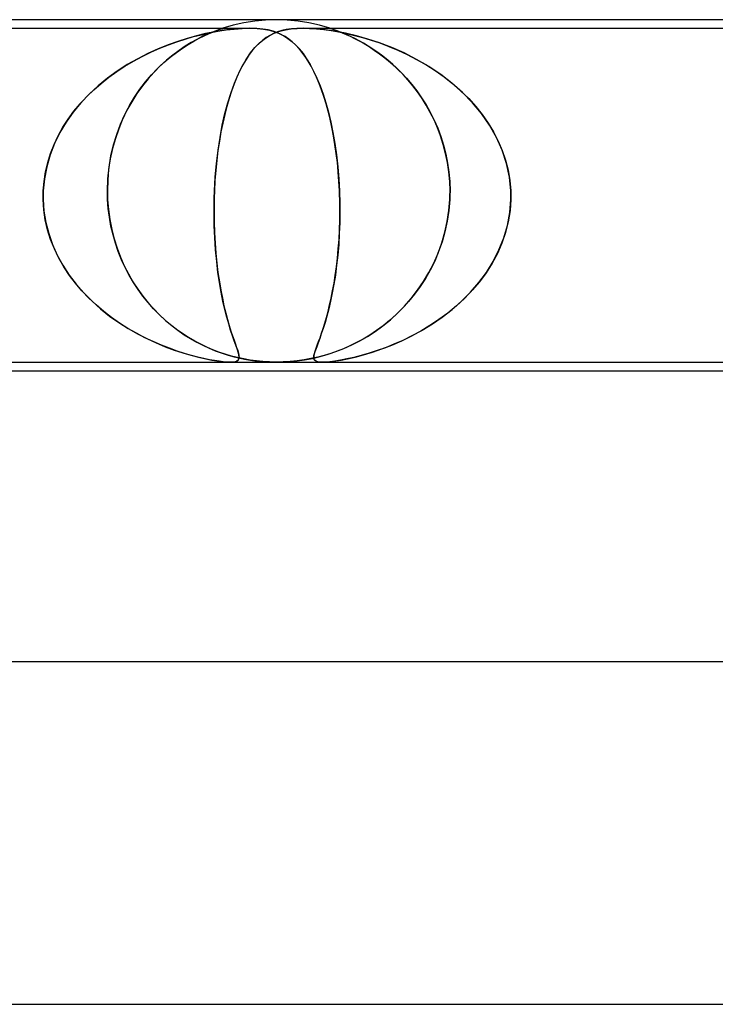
# Model space of a CAD drawing. Header units: millimetres. Extents: x -345 to 345, y -2 to 230.
# Tile 30 of 74: x -77 to -69, y 218 to 230. Entities that reach past the tile are written whole.
import ezdxf

# ---------------------------------------------------------------- set-up
doc = ezdxf.new("R2010")
doc.units = ezdxf.units.MM
doc.layers.add('HIDDEN', color=7, linetype='Continuous')
doc.layers.add('THICK', color=7, linetype='Continuous')

msp = doc.modelspace()

# ---------------------------------------------------------------- linework, layer by layer
at = {"layer": 'HIDDEN'}
for p, q in [((-74, 230), (-74.127, 229.996)), ((-73.873, 229.996), (-74, 230)), ((-82.938, 229.9), (-74.312, 229.9)), ((-74.661, 229.888), (-74.684, 229.879)), ((-74.68, 229.881), (-74.658, 229.889)), ((-74.645, 229.893), (-74.661, 229.888)), ((-74.658, 229.889), (-74.642, 229.894)), ((-74.634, 229.897), (-74.645, 229.893)), ((-74.642, 229.894), (-74.632, 229.898)), ((-74.627, 229.899), (-74.634, 229.897)), ((-74.632, 229.898), (-74.626, 229.899)), ((-74.625, 229.9), (-74.627, 229.899)), ((-74.626, 229.899), (-74.625, 229.9)), ((-74.503, 229.936), (-74.624, 229.9)), ((-74.508, 229.889), (-74.612, 229.876)), ((-74.587, 229.88), (-74.493, 229.891)), ((-74.406, 229.897), (-74.508, 229.889)), ((-74.379, 229.964), (-74.503, 229.936)), ((-74.493, 229.891), (-74.401, 229.898)), ((-74.312, 229.9), (-74.406, 229.897)), ((-74.401, 229.898), (-74.313, 229.9)), ((-74.253, 229.984), (-74.379, 229.964)), ((-74.313, 229.9), (-74.226, 229.897)), ((-74.23, 229.898), (-74.312, 229.9)), ((-74.127, 229.996), (-74.253, 229.984)), ((-74.159, 229.891), (-74.23, 229.898)), ((-74.226, 229.897), (-74.149, 229.889)), ((-74.095, 229.88), (-74.159, 229.891)), ((-74.149, 229.889), (-74.08, 229.876)), ((-73.893, 229.882), (-73.826, 229.893)), ((-73.825, 229.893), (-73.884, 229.884)), ((-73.747, 229.984), (-73.873, 229.996)), ((-73.826, 229.893), (-73.759, 229.898)), ((-73.76, 229.898), (-73.825, 229.893)), ((-73.689, 229.9), (-73.76, 229.898)), ((-73.759, 229.898), (-73.689, 229.9)), ((-73.621, 229.964), (-73.747, 229.984)), ((-73.689, 229.9), (-73.612, 229.898)), ((-73.689, 229.9), (-65.062, 229.9)), ((-73.611, 229.898), (-73.687, 229.9)), ((-73.497, 229.936), (-73.621, 229.964)), ((-73.612, 229.898), (-73.531, 229.893)), ((-73.528, 229.893), (-73.611, 229.898)), ((-73.531, 229.893), (-73.446, 229.884)), ((-73.43, 229.882), (-73.528, 229.893)), ((-73.376, 229.9), (-73.497, 229.936)), ((-73.37, 229.898), (-73.375, 229.9)), ((-73.375, 229.9), (-73.373, 229.899)), ((-73.373, 229.899), (-73.365, 229.897)), ((-73.353, 229.892), (-73.37, 229.898)), ((-73.365, 229.897), (-73.351, 229.892)), ((-73.325, 229.883), (-73.353, 229.892)), ((-73.351, 229.892), (-73.331, 229.885)), ((-73.331, 229.885), (-73.304, 229.875)), ((-75.162, 229.743), (-75.065, 229.774)), ((-75.041, 229.782), (-75.15, 229.747)), ((-75.065, 229.774), (-74.97, 229.802)), ((-74.934, 229.811), (-75.041, 229.782)), ((-74.928, 229.77), (-74.994, 229.733)), ((-74.97, 229.802), (-74.876, 229.825)), ((-74.964, 229.75), (-74.902, 229.784)), ((-74.827, 229.837), (-74.934, 229.811)), ((-74.865, 229.802), (-74.928, 229.77)), ((-74.902, 229.784), (-74.845, 229.812)), ((-74.876, 229.825), (-74.78, 229.847)), ((-74.808, 229.829), (-74.865, 229.802)), ((-74.845, 229.812), (-74.793, 229.835)), ((-74.719, 229.859), (-74.827, 229.837)), ((-74.757, 229.851), (-74.808, 229.829)), ((-74.793, 229.835), (-74.748, 229.854)), ((-74.78, 229.847), (-74.683, 229.865)), ((-74.716, 229.867), (-74.757, 229.851)), ((-74.748, 229.854), (-74.71, 229.87)), ((-74.612, 229.876), (-74.719, 229.859)), ((-74.684, 229.879), (-74.716, 229.867)), ((-74.71, 229.87), (-74.68, 229.881)), ((-74.683, 229.865), (-74.587, 229.88)), ((-74.198, 229.729), (-74.143, 229.774)), ((-74.118, 229.791), (-74.159, 229.761)), ((-74.143, 229.774), (-74.086, 229.811)), ((-74.076, 229.817), (-74.118, 229.791)), ((-74.038, 229.865), (-74.095, 229.88)), ((-74.086, 229.811), (-74.025, 229.842)), ((-74.08, 229.876), (-74.019, 229.859)), ((-74.032, 229.839), (-74.076, 229.817)), ((-73.987, 229.847), (-74.038, 229.865)), ((-73.986, 229.857), (-74.032, 229.839)), ((-74.025, 229.842), (-73.96, 229.865)), ((-74.019, 229.859), (-73.963, 229.837)), ((-73.94, 229.825), (-73.987, 229.847)), ((-73.938, 229.872), (-73.986, 229.857)), ((-73.963, 229.837), (-73.913, 229.811)), ((-73.96, 229.865), (-73.893, 229.882)), ((-73.897, 229.802), (-73.94, 229.825)), ((-73.884, 229.884), (-73.938, 229.872)), ((-73.913, 229.811), (-73.867, 229.782)), ((-73.856, 229.774), (-73.897, 229.802)), ((-73.867, 229.782), (-73.821, 229.747)), ((-73.817, 229.743), (-73.856, 229.774)), ((-73.446, 229.884), (-73.36, 229.872)), ((-73.318, 229.865), (-73.43, 229.882)), ((-73.36, 229.872), (-73.273, 229.857)), ((-73.291, 229.87), (-73.325, 229.883)), ((-73.194, 229.842), (-73.318, 229.865)), ((-73.304, 229.875), (-73.27, 229.862)), ((-73.252, 229.855), (-73.291, 229.87)), ((-73.273, 229.857), (-73.183, 229.839)), ((-73.27, 229.862), (-73.23, 229.847)), ((-73.211, 229.838), (-73.252, 229.855)), ((-73.23, 229.847), (-73.186, 229.828)), ((-73.17, 229.821), (-73.211, 229.838)), ((-73.064, 229.811), (-73.194, 229.842)), ((-73.186, 229.828), (-73.138, 229.806)), ((-73.183, 229.839), (-73.089, 229.817)), ((-73.128, 229.801), (-73.17, 229.821)), ((-73.138, 229.806), (-73.087, 229.781)), ((-73.082, 229.779), (-73.128, 229.801)), ((-73.089, 229.817), (-72.993, 229.792)), ((-73.087, 229.781), (-73.033, 229.753)), ((-73.034, 229.753), (-73.082, 229.779)), ((-72.931, 229.774), (-73.064, 229.811)), ((-72.993, 229.792), (-72.894, 229.762)), ((-72.794, 229.729), (-72.931, 229.774)), ((-75.381, 229.659), (-75.5, 229.605)), ((-75.466, 229.621), (-75.363, 229.667)), ((-75.264, 229.706), (-75.381, 229.659)), ((-75.363, 229.667), (-75.262, 229.707)), ((-75.15, 229.747), (-75.264, 229.706)), ((-75.262, 229.707), (-75.162, 229.743)), ((-75.168, 229.618), (-75.097, 229.668)), ((-75.065, 229.69), (-75.137, 229.641)), ((-75.097, 229.668), (-75.029, 229.712)), ((-74.994, 229.733), (-75.065, 229.69)), ((-75.029, 229.712), (-74.964, 229.75)), ((-74.303, 229.611), (-74.251, 229.674)), ((-74.239, 229.688), (-74.278, 229.643)), ((-74.251, 229.674), (-74.198, 229.729)), ((-74.199, 229.727), (-74.239, 229.688)), ((-74.159, 229.761), (-74.199, 229.727)), ((-73.821, 229.747), (-73.777, 229.706)), ((-73.778, 229.707), (-73.817, 229.743)), ((-73.739, 229.667), (-73.778, 229.707)), ((-73.777, 229.706), (-73.733, 229.659)), ((-73.702, 229.621), (-73.739, 229.667)), ((-73.733, 229.659), (-73.689, 229.605)), ((-72.982, 229.725), (-73.034, 229.753)), ((-73.033, 229.753), (-72.976, 229.721)), ((-72.929, 229.692), (-72.982, 229.725)), ((-72.976, 229.721), (-72.918, 229.685)), ((-72.873, 229.657), (-72.929, 229.692)), ((-72.918, 229.685), (-72.857, 229.645)), ((-72.894, 229.762), (-72.792, 229.728)), ((-72.816, 229.617), (-72.873, 229.657)), ((-72.653, 229.674), (-72.794, 229.729)), ((-72.792, 229.728), (-72.687, 229.688)), ((-72.687, 229.688), (-72.581, 229.644)), ((-72.508, 229.611), (-72.653, 229.674)), ((-75.62, 229.544), (-75.741, 229.475)), ((-75.67, 229.516), (-75.569, 229.571)), ((-75.5, 229.605), (-75.62, 229.544)), ((-75.569, 229.571), (-75.466, 229.621)), ((-75.314, 229.499), (-75.241, 229.562)), ((-75.21, 229.586), (-75.284, 229.526)), ((-75.241, 229.562), (-75.168, 229.618)), ((-75.137, 229.641), (-75.21, 229.586)), ((-74.316, 229.593), (-74.354, 229.536)), ((-74.353, 229.537), (-74.303, 229.611)), ((-74.278, 229.643), (-74.316, 229.593)), ((-73.665, 229.571), (-73.702, 229.621)), ((-73.689, 229.605), (-73.647, 229.544)), ((-73.63, 229.516), (-73.665, 229.571)), ((-73.647, 229.544), (-73.605, 229.475)), ((-72.857, 229.645), (-72.795, 229.602)), ((-72.758, 229.574), (-72.816, 229.617)), ((-72.795, 229.602), (-72.732, 229.553)), ((-72.699, 229.527), (-72.758, 229.574)), ((-72.732, 229.553), (-72.669, 229.501)), ((-72.581, 229.644), (-72.472, 229.593)), ((-72.363, 229.537), (-72.508, 229.611)), ((-72.472, 229.593), (-72.363, 229.537)), ((-75.865, 229.394), (-75.769, 229.457)), ((-75.741, 229.475), (-75.859, 229.399)), ((-75.769, 229.457), (-75.67, 229.516)), ((-75.458, 229.355), (-75.387, 229.43)), ((-75.356, 229.46), (-75.428, 229.388)), ((-75.387, 229.43), (-75.314, 229.499)), ((-75.284, 229.526), (-75.356, 229.46)), ((-74.447, 229.361), (-74.401, 229.453)), ((-74.39, 229.474), (-74.426, 229.405)), ((-74.401, 229.453), (-74.353, 229.537)), ((-74.354, 229.536), (-74.39, 229.474)), ((-73.595, 229.457), (-73.63, 229.516)), ((-73.605, 229.475), (-73.565, 229.399)), ((-73.563, 229.394), (-73.595, 229.457)), ((-72.639, 229.476), (-72.699, 229.527)), ((-72.669, 229.501), (-72.605, 229.444)), ((-72.58, 229.42), (-72.639, 229.476)), ((-72.605, 229.444), (-72.542, 229.382)), ((-72.363, 229.537), (-72.254, 229.475)), ((-72.219, 229.453), (-72.363, 229.537)), ((-72.254, 229.475), (-72.146, 229.406)), ((-72.081, 229.361), (-72.219, 229.453)), ((-75.973, 229.316), (-76.082, 229.227)), ((-76.048, 229.256), (-75.958, 229.327)), ((-75.859, 229.399), (-75.973, 229.316)), ((-75.958, 229.327), (-75.865, 229.394)), ((-75.497, 229.31), (-75.565, 229.227)), ((-75.527, 229.275), (-75.458, 229.355)), ((-75.428, 229.388), (-75.497, 229.31)), ((-74.461, 229.33), (-74.494, 229.25)), ((-74.49, 229.259), (-74.447, 229.361)), ((-74.426, 229.405), (-74.461, 229.33)), ((-73.565, 229.399), (-73.526, 229.316)), ((-73.531, 229.327), (-73.563, 229.394)), ((-73.501, 229.256), (-73.531, 229.327)), ((-73.526, 229.316), (-73.49, 229.227)), ((-72.521, 229.36), (-72.58, 229.42)), ((-72.542, 229.382), (-72.48, 229.316)), ((-72.463, 229.296), (-72.521, 229.36)), ((-72.48, 229.316), (-72.419, 229.245)), ((-72.146, 229.406), (-72.04, 229.331)), ((-71.949, 229.259), (-72.081, 229.361)), ((-72.04, 229.331), (-71.939, 229.251)), ((-76.082, 229.227), (-76.186, 229.131)), ((-76.134, 229.181), (-76.048, 229.256)), ((-75.565, 229.227), (-75.629, 229.137)), ((-75.594, 229.188), (-75.527, 229.275)), ((-74.53, 229.149), (-74.49, 229.259)), ((-74.494, 229.25), (-74.524, 229.166)), ((-73.473, 229.181), (-73.501, 229.256)), ((-73.49, 229.227), (-73.455, 229.131)), ((-72.406, 229.228), (-72.463, 229.296)), ((-72.419, 229.245), (-72.361, 229.169)), ((-72.352, 229.157), (-72.406, 229.228)), ((-71.825, 229.149), (-71.949, 229.259)), ((-71.939, 229.251), (-71.844, 229.167)), ((-76.293, 229.018), (-76.215, 229.101)), ((-76.186, 229.131), (-76.284, 229.028)), ((-76.215, 229.101), (-76.134, 229.181)), ((-75.716, 228.996), (-75.657, 229.095)), ((-75.629, 229.137), (-75.689, 229.042)), ((-75.657, 229.095), (-75.594, 229.188)), ((-74.567, 229.03), (-74.53, 229.149)), ((-74.524, 229.166), (-74.553, 229.078)), ((-73.446, 229.101), (-73.473, 229.181)), ((-73.455, 229.131), (-73.423, 229.028)), ((-73.42, 229.018), (-73.446, 229.101)), ((-72.361, 229.169), (-72.305, 229.089)), ((-72.299, 229.081), (-72.352, 229.157)), ((-72.305, 229.089), (-72.252, 229.006)), ((-72.249, 229.001), (-72.299, 229.081)), ((-71.844, 229.167), (-71.754, 229.079)), ((-71.709, 229.03), (-71.825, 229.149)), ((-76.284, 229.028), (-76.374, 228.919)), ((-76.365, 228.93), (-76.293, 229.018)), ((-75.771, 228.89), (-75.716, 228.996)), ((-75.689, 229.042), (-75.745, 228.942)), ((-74.58, 228.986), (-74.604, 228.891)), ((-74.601, 228.903), (-74.567, 229.03)), ((-74.553, 229.078), (-74.58, 228.986)), ((-73.423, 229.028), (-73.393, 228.919)), ((-73.396, 228.93), (-73.42, 229.018)), ((-72.252, 229.006), (-72.203, 228.918)), ((-72.202, 228.917), (-72.249, 229.001)), ((-71.754, 229.079), (-71.672, 228.987)), ((-71.604, 228.903), (-71.709, 229.03)), ((-71.672, 228.987), (-71.596, 228.892)), ((-76.374, 228.919), (-76.456, 228.803)), ((-76.432, 228.839), (-76.365, 228.93)), ((-75.821, 228.779), (-75.771, 228.89)), ((-75.745, 228.942), (-75.796, 228.837)), ((-74.632, 228.768), (-74.601, 228.903)), ((-74.604, 228.891), (-74.627, 228.792)), ((-73.373, 228.839), (-73.396, 228.93)), ((-73.393, 228.919), (-73.365, 228.803)), ((-72.203, 228.918), (-72.157, 228.827)), ((-72.158, 228.829), (-72.202, 228.917)), ((-71.511, 228.768), (-71.604, 228.903)), ((-71.596, 228.892), (-71.526, 228.792)), ((-76.548, 228.645), (-76.493, 228.744)), ((-76.456, 228.803), (-76.529, 228.681)), ((-76.493, 228.744), (-76.432, 228.839)), ((-75.865, 228.661), (-75.821, 228.779)), ((-75.796, 228.837), (-75.841, 228.727)), ((-74.658, 228.625), (-74.632, 228.768)), ((-74.627, 228.792), (-74.647, 228.689)), ((-73.352, 228.744), (-73.373, 228.839)), ((-73.365, 228.803), (-73.34, 228.681)), ((-73.333, 228.645), (-73.352, 228.744)), ((-72.118, 228.737), (-72.158, 228.829)), ((-72.157, 228.827), (-72.116, 228.732)), ((-72.082, 228.642), (-72.118, 228.737)), ((-71.526, 228.792), (-71.464, 228.69)), ((-71.43, 228.625), (-71.511, 228.768)), ((-76.597, 228.543), (-76.548, 228.645)), ((-76.529, 228.681), (-76.592, 228.554)), ((-75.903, 228.537), (-75.865, 228.661)), ((-75.841, 228.727), (-75.881, 228.613)), ((-74.681, 228.475), (-74.658, 228.625)), ((-74.647, 228.689), (-74.665, 228.582)), ((-73.34, 228.681), (-73.318, 228.554)), ((-73.316, 228.543), (-73.333, 228.645)), ((-72.116, 228.732), (-72.079, 228.634)), ((-72.05, 228.542), (-72.082, 228.642)), ((-72.079, 228.634), (-72.047, 228.533)), ((-71.464, 228.69), (-71.409, 228.583)), ((-71.364, 228.475), (-71.43, 228.625)), ((-76.592, 228.554), (-76.644, 228.421)), ((-76.638, 228.438), (-76.597, 228.543)), ((-75.933, 228.409), (-75.903, 228.537)), ((-75.881, 228.613), (-75.914, 228.494)), ((-74.665, 228.582), (-74.682, 228.472)), ((-73.318, 228.554), (-73.299, 228.421)), ((-73.301, 228.438), (-73.316, 228.543)), ((-72.023, 228.438), (-72.05, 228.542)), ((-72.047, 228.533), (-72.021, 228.43)), ((-71.409, 228.583), (-71.362, 228.472)), ((-76.644, 228.421), (-76.683, 228.283)), ((-76.671, 228.331), (-76.638, 228.438)), ((-75.955, 228.276), (-75.933, 228.409)), ((-75.914, 228.494), (-75.94, 228.373)), ((-74.7, 228.32), (-74.681, 228.475)), ((-74.682, 228.472), (-74.696, 228.358)), ((-73.288, 228.331), (-73.301, 228.438)), ((-73.299, 228.421), (-73.284, 228.283)), ((-72.001, 228.332), (-72.023, 228.438)), ((-72.021, 228.43), (-72, 228.325)), ((-71.313, 228.32), (-71.364, 228.475)), ((-71.362, 228.472), (-71.324, 228.358)), ((-76.683, 228.283), (-76.71, 228.142)), ((-76.697, 228.222), (-76.671, 228.331)), ((-75.969, 228.14), (-75.955, 228.276)), ((-75.94, 228.373), (-75.959, 228.25)), ((-74.714, 228.161), (-74.7, 228.32)), ((-74.696, 228.358), (-74.707, 228.24)), ((-73.278, 228.222), (-73.288, 228.331)), ((-73.284, 228.283), (-73.272, 228.142)), ((-71.985, 228.223), (-72.001, 228.332)), ((-72, 228.325), (-71.985, 228.218)), ((-71.324, 228.358), (-71.294, 228.241)), ((-71.279, 228.161), (-71.313, 228.32)), ((-76.714, 228.112), (-76.697, 228.222)), ((-75.959, 228.25), (-75.97, 228.126)), ((-74.723, 228), (-74.714, 228.161)), ((-74.707, 228.24), (-74.717, 228.121)), ((-73.27, 228.112), (-73.278, 228.222)), ((-71.976, 228.112), (-71.985, 228.223)), ((-71.985, 228.218), (-71.976, 228.109)), ((-71.294, 228.241), (-71.274, 228.121)), ((-71.263, 228), (-71.279, 228.161)), ((-76.71, 228.142), (-76.723, 228)), ((-76.723, 228), (-76.714, 228.112)), ((-75.974, 228), (-75.969, 228.14)), ((-75.97, 228.126), (-75.974, 228)), ((-74.717, 228.121), (-74.723, 228)), ((-73.272, 228.142), (-73.263, 228)), ((-73.263, 228), (-73.27, 228.112)), ((-71.972, 228), (-71.976, 228.112)), ((-71.976, 228.109), (-71.972, 228)), ((-71.274, 228.121), (-71.263, 228)), ((-76.724, 227.967), (-76.725, 227.95)), ((-76.725, 227.95), (-76.724, 227.967)), ((-76.725, 227.95), (-76.725, 227.933)), ((-76.725, 227.933), (-76.725, 227.95)), ((-76.725, 227.933), (-76.724, 227.917)), ((-76.724, 227.917), (-76.725, 227.933)), ((-76.723, 228), (-76.724, 227.983)), ((-76.724, 227.983), (-76.723, 228)), ((-76.724, 227.983), (-76.724, 227.967)), ((-76.724, 227.967), (-76.724, 227.983)), ((-75.974, 227.983), (-75.974, 228)), ((-75.974, 228), (-75.974, 227.983)), ((-75.973, 227.967), (-75.974, 227.983)), ((-75.974, 227.983), (-75.973, 227.967)), ((-75.973, 227.95), (-75.973, 227.967)), ((-75.973, 227.967), (-75.973, 227.95)), ((-75.973, 227.933), (-75.973, 227.95)), ((-75.973, 227.95), (-75.973, 227.933)), ((-75.972, 227.917), (-75.973, 227.933)), ((-75.973, 227.933), (-75.972, 227.917)), ((-74.726, 227.933), (-74.725, 227.95)), ((-74.725, 227.95), (-74.726, 227.933)), ((-74.726, 227.917), (-74.726, 227.933)), ((-74.726, 227.933), (-74.726, 227.917)), ((-74.725, 227.95), (-74.724, 227.967)), ((-74.724, 227.967), (-74.725, 227.95)), ((-74.724, 227.983), (-74.723, 228)), ((-74.723, 228), (-74.724, 227.983)), ((-74.724, 227.967), (-74.724, 227.983)), ((-74.724, 227.983), (-74.724, 227.967)), ((-73.263, 227.983), (-73.263, 228)), ((-73.263, 228), (-73.263, 227.983)), ((-73.262, 227.967), (-73.263, 227.983)), ((-73.263, 227.983), (-73.262, 227.967)), ((-73.262, 227.95), (-73.262, 227.967)), ((-73.262, 227.967), (-73.262, 227.95)), ((-73.261, 227.933), (-73.262, 227.95)), ((-73.262, 227.95), (-73.261, 227.933)), ((-73.26, 227.917), (-73.261, 227.933)), ((-73.261, 227.933), (-73.26, 227.917)), ((-71.973, 227.933), (-71.974, 227.917)), ((-71.974, 227.917), (-71.973, 227.933)), ((-71.972, 227.983), (-71.973, 227.967)), ((-71.973, 227.967), (-71.972, 227.983)), ((-71.973, 227.967), (-71.973, 227.95)), ((-71.973, 227.95), (-71.973, 227.967)), ((-71.973, 227.95), (-71.973, 227.933)), ((-71.973, 227.933), (-71.973, 227.95)), ((-71.972, 228), (-71.972, 227.983)), ((-71.972, 227.983), (-71.972, 228)), ((-71.263, 228), (-71.263, 227.983)), ((-71.263, 227.983), (-71.263, 228)), ((-71.263, 227.983), (-71.262, 227.967)), ((-71.262, 227.967), (-71.263, 227.983)), ((-71.262, 227.967), (-71.262, 227.95)), ((-71.262, 227.95), (-71.262, 227.967)), ((-71.262, 227.95), (-71.262, 227.933)), ((-71.262, 227.933), (-71.262, 227.95)), ((-71.262, 227.933), (-71.262, 227.917)), ((-71.262, 227.917), (-71.262, 227.933)), ((-76.724, 227.917), (-76.724, 227.9)), ((-76.724, 227.9), (-76.724, 227.917)), ((-76.724, 227.9), (-76.715, 227.765)), ((-76.716, 227.781), (-76.724, 227.9)), ((-75.971, 227.9), (-75.972, 227.917)), ((-75.972, 227.917), (-75.971, 227.9)), ((-75.971, 227.9), (-75.962, 227.782)), ((-75.963, 227.795), (-75.971, 227.9)), ((-74.728, 227.747), (-74.726, 227.9)), ((-74.726, 227.9), (-74.728, 227.771)), ((-74.726, 227.9), (-74.726, 227.917)), ((-74.726, 227.917), (-74.726, 227.9)), ((-73.26, 227.9), (-73.26, 227.917)), ((-73.26, 227.917), (-73.26, 227.9)), ((-73.258, 227.781), (-73.26, 227.9)), ((-73.26, 227.9), (-73.258, 227.765)), ((-71.985, 227.771), (-71.975, 227.9)), ((-71.975, 227.9), (-71.985, 227.773)), ((-71.974, 227.917), (-71.975, 227.9)), ((-71.975, 227.9), (-71.974, 227.917)), ((-71.274, 227.747), (-71.262, 227.9)), ((-71.262, 227.9), (-71.271, 227.77)), ((-71.262, 227.917), (-71.262, 227.9)), ((-71.262, 227.9), (-71.262, 227.917)), ((-76.699, 227.663), (-76.716, 227.781)), ((-76.715, 227.765), (-76.693, 227.632)), ((-75.95, 227.692), (-75.963, 227.795)), ((-75.962, 227.782), (-75.946, 227.665)), ((-74.728, 227.771), (-74.727, 227.641)), ((-74.726, 227.597), (-74.728, 227.747)), ((-73.258, 227.765), (-73.26, 227.632)), ((-73.259, 227.663), (-73.258, 227.781)), ((-72.005, 227.644), (-71.985, 227.771)), ((-71.985, 227.773), (-72.004, 227.647)), ((-71.302, 227.597), (-71.274, 227.747)), ((-71.271, 227.77), (-71.292, 227.641)), ((-76.672, 227.547), (-76.699, 227.663)), ((-76.693, 227.632), (-76.659, 227.501)), ((-75.932, 227.589), (-75.95, 227.692)), ((-75.946, 227.665), (-75.923, 227.551)), ((-75.908, 227.488), (-75.932, 227.589)), ((-74.727, 227.641), (-74.723, 227.515)), ((-74.72, 227.452), (-74.726, 227.597)), ((-73.26, 227.632), (-73.265, 227.501)), ((-73.263, 227.547), (-73.259, 227.663)), ((-72.032, 227.518), (-72.005, 227.644)), ((-72.004, 227.647), (-72.031, 227.524)), ((-71.344, 227.452), (-71.302, 227.597)), ((-71.292, 227.641), (-71.324, 227.514)), ((-76.637, 227.433), (-76.672, 227.547)), ((-76.659, 227.501), (-76.614, 227.374)), ((-75.923, 227.551), (-75.895, 227.439)), ((-75.88, 227.389), (-75.908, 227.488)), ((-74.723, 227.515), (-74.716, 227.391)), ((-73.265, 227.501), (-73.272, 227.374)), ((-73.268, 227.433), (-73.263, 227.547)), ((-72.068, 227.395), (-72.032, 227.518)), ((-72.031, 227.524), (-72.064, 227.405)), ((-71.324, 227.514), (-71.366, 227.391)), ((-76.593, 227.322), (-76.637, 227.433)), ((-76.614, 227.374), (-76.559, 227.25)), ((-75.895, 227.439), (-75.861, 227.331)), ((-75.847, 227.292), (-75.88, 227.389)), ((-74.71, 227.311), (-74.72, 227.452)), ((-74.716, 227.391), (-74.707, 227.272)), ((-73.272, 227.374), (-73.283, 227.25)), ((-73.277, 227.322), (-73.268, 227.433)), ((-72.111, 227.274), (-72.068, 227.395)), ((-72.064, 227.405), (-72.105, 227.291)), ((-71.366, 227.391), (-71.418, 227.271)), ((-71.4, 227.311), (-71.344, 227.452)), ((-76.541, 227.215), (-76.593, 227.322)), ((-76.559, 227.25), (-76.494, 227.131)), ((-75.861, 227.331), (-75.821, 227.227)), ((-75.809, 227.197), (-75.847, 227.292)), ((-74.697, 227.176), (-74.71, 227.311)), ((-74.707, 227.272), (-74.695, 227.156)), ((-73.283, 227.25), (-73.296, 227.131)), ((-73.287, 227.215), (-73.277, 227.322)), ((-72.162, 227.158), (-72.111, 227.274)), ((-72.105, 227.291), (-72.151, 227.181)), ((-71.418, 227.271), (-71.48, 227.156)), ((-71.468, 227.176), (-71.4, 227.311)), ((-76.483, 227.113), (-76.541, 227.215)), ((-76.494, 227.131), (-76.42, 227.017)), ((-75.821, 227.227), (-75.777, 227.127)), ((-75.766, 227.105), (-75.809, 227.197)), ((-75.777, 227.127), (-75.728, 227.032)), ((-74.682, 227.049), (-74.697, 227.176)), ((-74.695, 227.156), (-74.682, 227.046)), ((-73.296, 227.131), (-73.311, 227.017)), ((-73.298, 227.113), (-73.287, 227.215)), ((-72.219, 227.047), (-72.162, 227.158)), ((-72.151, 227.181), (-72.203, 227.076)), ((-71.48, 227.156), (-71.55, 227.045)), ((-71.547, 227.049), (-71.468, 227.176)), ((-76.418, 227.014), (-76.483, 227.113)), ((-76.42, 227.017), (-76.338, 226.91)), ((-76.347, 226.921), (-76.418, 227.014)), ((-75.72, 227.016), (-75.766, 227.105)), ((-75.728, 227.032), (-75.676, 226.94)), ((-75.67, 226.931), (-75.72, 227.016)), ((-74.664, 226.929), (-74.682, 227.049)), ((-74.682, 227.046), (-74.666, 226.94)), ((-73.311, 227.017), (-73.329, 226.91)), ((-73.327, 226.921), (-73.312, 227.014)), ((-73.312, 227.014), (-73.298, 227.113)), ((-72.282, 226.941), (-72.219, 227.047)), ((-72.203, 227.076), (-72.26, 226.976)), ((-71.636, 226.929), (-71.547, 227.049)), ((-71.55, 227.045), (-71.627, 226.94)), ((-76.271, 226.832), (-76.347, 226.921)), ((-76.338, 226.91), (-76.249, 226.808)), ((-75.676, 226.94), (-75.62, 226.854)), ((-75.616, 226.849), (-75.67, 226.931)), ((-74.666, 226.94), (-74.649, 226.84)), ((-74.645, 226.816), (-74.664, 226.929)), ((-73.329, 226.91), (-73.347, 226.808)), ((-73.343, 226.832), (-73.327, 226.921)), ((-72.351, 226.84), (-72.282, 226.941)), ((-72.26, 226.976), (-72.321, 226.882)), ((-71.734, 226.816), (-71.636, 226.929)), ((-71.627, 226.94), (-71.712, 226.84)), ((-76.19, 226.747), (-76.271, 226.832)), ((-76.249, 226.808), (-76.153, 226.711)), ((-75.62, 226.854), (-75.56, 226.772)), ((-75.559, 226.77), (-75.616, 226.849)), ((-74.649, 226.84), (-74.631, 226.746)), ((-74.624, 226.711), (-74.645, 226.816)), ((-73.347, 226.808), (-73.367, 226.711)), ((-73.36, 226.747), (-73.343, 226.832)), ((-72.386, 226.793), (-72.455, 226.709)), ((-72.425, 226.745), (-72.351, 226.84)), ((-72.321, 226.882), (-72.386, 226.793)), ((-71.838, 226.711), (-71.734, 226.816)), ((-71.712, 226.84), (-71.802, 226.745)), ((-76.106, 226.668), (-76.19, 226.747)), ((-76.153, 226.711), (-76.053, 226.622)), ((-76.017, 226.592), (-76.106, 226.668)), ((-75.56, 226.772), (-75.498, 226.694)), ((-75.499, 226.695), (-75.559, 226.77)), ((-75.436, 226.624), (-75.499, 226.695)), ((-75.498, 226.694), (-75.433, 226.621)), ((-74.631, 226.746), (-74.612, 226.657)), ((-74.602, 226.615), (-74.624, 226.711)), ((-73.396, 226.592), (-73.378, 226.668)), ((-73.367, 226.711), (-73.389, 226.622)), ((-73.378, 226.668), (-73.36, 226.747)), ((-72.455, 226.709), (-72.526, 226.63)), ((-72.503, 226.655), (-72.425, 226.745)), ((-71.948, 226.615), (-71.838, 226.711)), ((-71.802, 226.745), (-71.898, 226.657)), ((-76.053, 226.622), (-75.948, 226.539)), ((-75.925, 226.522), (-76.017, 226.592)), ((-75.371, 226.557), (-75.436, 226.624)), ((-75.433, 226.621), (-75.365, 226.552)), ((-75.304, 226.495), (-75.371, 226.557)), ((-75.365, 226.552), (-75.295, 226.487)), ((-74.612, 226.657), (-74.592, 226.574)), ((-74.579, 226.526), (-74.602, 226.615)), ((-74.592, 226.574), (-74.571, 226.498)), ((-73.415, 226.522), (-73.396, 226.592)), ((-73.389, 226.622), (-73.41, 226.539)), ((-72.601, 226.557), (-72.677, 226.488)), ((-72.669, 226.495), (-72.584, 226.572)), ((-72.526, 226.63), (-72.601, 226.557)), ((-72.584, 226.572), (-72.503, 226.655)), ((-71.999, 226.574), (-72.102, 226.497)), ((-72.062, 226.526), (-71.948, 226.615)), ((-71.898, 226.657), (-71.999, 226.574)), ((-75.948, 226.539), (-75.841, 226.463)), ((-75.831, 226.456), (-75.925, 226.522)), ((-75.841, 226.463), (-75.732, 226.394)), ((-75.734, 226.395), (-75.831, 226.456)), ((-75.235, 226.437), (-75.304, 226.495)), ((-75.295, 226.487), (-75.223, 226.427)), ((-75.166, 226.383), (-75.235, 226.437)), ((-74.556, 226.446), (-74.579, 226.526)), ((-74.571, 226.498), (-74.551, 226.428)), ((-74.534, 226.373), (-74.556, 226.446)), ((-73.432, 226.463), (-73.454, 226.394)), ((-73.453, 226.395), (-73.434, 226.456)), ((-73.434, 226.456), (-73.415, 226.522)), ((-73.41, 226.539), (-73.432, 226.463)), ((-72.756, 226.424), (-72.669, 226.495)), ((-72.677, 226.488), (-72.754, 226.426)), ((-72.297, 226.373), (-72.178, 226.446)), ((-72.102, 226.497), (-72.208, 226.427)), ((-72.178, 226.446), (-72.062, 226.526)), ((-75.635, 226.338), (-75.734, 226.395)), ((-75.732, 226.394), (-75.622, 226.331)), ((-75.536, 226.286), (-75.635, 226.338)), ((-75.622, 226.331), (-75.513, 226.275)), ((-75.223, 226.427), (-75.151, 226.372)), ((-75.096, 226.334), (-75.166, 226.383)), ((-75.151, 226.372), (-75.077, 226.321)), ((-75.025, 226.288), (-75.096, 226.334)), ((-75.077, 226.321), (-75.004, 226.275)), ((-74.551, 226.428), (-74.531, 226.364)), ((-74.512, 226.308), (-74.534, 226.373)), ((-74.531, 226.364), (-74.512, 226.307)), ((-73.475, 226.331), (-73.494, 226.275)), ((-73.49, 226.286), (-73.472, 226.338)), ((-73.454, 226.394), (-73.475, 226.331)), ((-73.472, 226.338), (-73.453, 226.395)), ((-72.935, 226.301), (-72.845, 226.36)), ((-72.832, 226.369), (-72.91, 226.317)), ((-72.845, 226.36), (-72.756, 226.424)), ((-72.754, 226.426), (-72.832, 226.369)), ((-72.313, 226.364), (-72.419, 226.306)), ((-72.416, 226.308), (-72.297, 226.373)), ((-72.208, 226.427), (-72.313, 226.364)), ((-75.438, 226.24), (-75.536, 226.286)), ((-75.513, 226.275), (-75.404, 226.225)), ((-75.343, 226.198), (-75.438, 226.24)), ((-75.404, 226.225), (-75.298, 226.18)), ((-74.954, 226.247), (-75.025, 226.288)), ((-75.004, 226.275), (-74.931, 226.234)), ((-74.883, 226.209), (-74.954, 226.247)), ((-74.931, 226.234), (-74.858, 226.197)), ((-74.812, 226.175), (-74.883, 226.209)), ((-74.492, 226.25), (-74.512, 226.308)), ((-74.512, 226.307), (-74.494, 226.256)), ((-74.494, 226.256), (-74.478, 226.21)), ((-74.474, 226.199), (-74.492, 226.25)), ((-74.478, 226.21), (-74.464, 226.17)), ((-73.513, 226.225), (-73.529, 226.18)), ((-73.522, 226.198), (-73.507, 226.24)), ((-73.494, 226.275), (-73.513, 226.225)), ((-73.507, 226.24), (-73.49, 226.286)), ((-73.065, 226.228), (-73.141, 226.19)), ((-73.119, 226.201), (-73.027, 226.248)), ((-72.987, 226.27), (-73.065, 226.228)), ((-73.027, 226.248), (-72.935, 226.301)), ((-72.91, 226.317), (-72.987, 226.27)), ((-72.627, 226.21), (-72.727, 226.169)), ((-72.653, 226.199), (-72.535, 226.25)), ((-72.524, 226.255), (-72.627, 226.21)), ((-72.535, 226.25), (-72.416, 226.308)), ((-72.419, 226.306), (-72.524, 226.255)), ((-75.249, 226.162), (-75.343, 226.198)), ((-75.298, 226.18), (-75.194, 226.142)), ((-75.159, 226.13), (-75.249, 226.162)), ((-75.194, 226.142), (-75.093, 226.109)), ((-75.073, 226.102), (-75.159, 226.13)), ((-75.093, 226.109), (-74.998, 226.08)), ((-74.992, 226.079), (-75.073, 226.102)), ((-74.858, 226.197), (-74.786, 226.163)), ((-74.742, 226.145), (-74.812, 226.175)), ((-74.786, 226.163), (-74.714, 226.134)), ((-74.671, 226.118), (-74.742, 226.145)), ((-74.714, 226.134), (-74.644, 226.108)), ((-74.599, 226.093), (-74.671, 226.118)), ((-74.644, 226.108), (-74.574, 226.086)), ((-74.526, 226.072), (-74.599, 226.093)), ((-74.459, 226.155), (-74.474, 226.199)), ((-74.464, 226.17), (-74.452, 226.135)), ((-74.446, 226.117), (-74.459, 226.155)), ((-74.452, 226.135), (-74.443, 226.105)), ((-74.438, 226.085), (-74.446, 226.117)), ((-74.443, 226.105), (-74.437, 226.078)), ((-73.554, 226.109), (-73.561, 226.08)), ((-73.561, 226.079), (-73.555, 226.102)), ((-73.555, 226.102), (-73.547, 226.13)), ((-73.543, 226.142), (-73.554, 226.109)), ((-73.547, 226.13), (-73.536, 226.162)), ((-73.529, 226.18), (-73.543, 226.142)), ((-73.536, 226.162), (-73.522, 226.198)), ((-73.489, 226.065), (-73.397, 226.092)), ((-73.364, 226.102), (-73.44, 226.079)), ((-73.397, 226.092), (-73.304, 226.123)), ((-73.291, 226.128), (-73.364, 226.102)), ((-73.304, 226.123), (-73.212, 226.159)), ((-73.217, 226.157), (-73.291, 226.128)), ((-73.141, 226.19), (-73.217, 226.157)), ((-73.212, 226.159), (-73.119, 226.201)), ((-72.918, 226.104), (-73.009, 226.078)), ((-72.981, 226.085), (-72.877, 226.117)), ((-72.824, 226.135), (-72.918, 226.104)), ((-72.877, 226.117), (-72.767, 226.155)), ((-72.727, 226.169), (-72.824, 226.135)), ((-72.767, 226.155), (-72.653, 226.199)), ((-74.998, 226.08), (-74.908, 226.057)), ((-74.916, 226.059), (-74.992, 226.079)), ((-74.846, 226.042), (-74.916, 226.059)), ((-74.908, 226.057), (-74.825, 226.038)), ((-74.781, 226.029), (-74.846, 226.042)), ((-74.825, 226.038), (-74.753, 226.024)), ((-74.722, 226.018), (-74.781, 226.029)), ((-74.753, 226.024), (-74.694, 226.014)), ((-74.669, 226.01), (-74.722, 226.018)), ((-74.694, 226.014), (-74.644, 226.007)), ((-74.621, 226.005), (-74.669, 226.01)), ((-74.644, 226.007), (-74.604, 226.003)), ((-74.578, 226.001), (-74.621, 226.005)), ((-74.604, 226.003), (-74.57, 226.001)), ((-74.541, 226), (-74.578, 226.001)), ((-74.574, 226.086), (-74.507, 226.066)), ((-74.57, 226.001), (-74.54, 226)), ((-74.54, 226), (-74.514, 226.001)), ((-74.508, 226.001), (-74.54, 226)), ((-74.453, 226.053), (-74.526, 226.072)), ((-74.514, 226.001), (-74.492, 226.003)), ((-74.482, 226.005), (-74.508, 226.001)), ((-74.507, 226.066), (-74.441, 226.05)), ((-74.492, 226.003), (-74.474, 226.007)), ((-74.461, 226.012), (-74.482, 226.005)), ((-74.474, 226.007), (-74.458, 226.014)), ((-74.446, 226.023), (-74.461, 226.012)), ((-74.458, 226.014), (-74.445, 226.024)), ((-74.38, 226.037), (-74.453, 226.053)), ((-74.437, 226.037), (-74.446, 226.023)), ((-74.445, 226.024), (-74.437, 226.039)), ((-74.441, 226.05), (-74.372, 226.036)), ((-74.435, 226.06), (-74.438, 226.085)), ((-74.437, 226.078), (-74.435, 226.056)), ((-74.437, 226.039), (-74.435, 226.06)), ((-74.435, 226.056), (-74.437, 226.037)), ((-74.306, 226.024), (-74.38, 226.037)), ((-74.372, 226.036), (-74.302, 226.023)), ((-74.232, 226.014), (-74.306, 226.024)), ((-74.302, 226.023), (-74.228, 226.013)), ((-74.157, 226.006), (-74.232, 226.014)), ((-74.228, 226.013), (-74.152, 226.006)), ((-74.08, 226.002), (-74.157, 226.006)), ((-74.152, 226.006), (-74.075, 226.001)), ((-74.001, 226), (-74.08, 226.002)), ((-74.075, 226.001), (-73.997, 226)), ((-73.919, 226.002), (-74.001, 226)), ((-73.997, 226), (-73.92, 226.001)), ((-73.92, 226.001), (-73.841, 226.006)), ((-73.838, 226.006), (-73.919, 226.002)), ((-73.841, 226.006), (-73.757, 226.014)), ((-73.757, 226.014), (-73.838, 226.006)), ((-73.757, 226.014), (-73.67, 226.027)), ((-73.676, 226.026), (-73.757, 226.014)), ((-73.596, 226.041), (-73.676, 226.026)), ((-73.67, 226.027), (-73.58, 226.044)), ((-73.517, 226.058), (-73.596, 226.041)), ((-73.58, 226.044), (-73.489, 226.065)), ((-73.561, 226.08), (-73.563, 226.057)), ((-73.563, 226.059), (-73.561, 226.079)), ((-73.562, 226.042), (-73.563, 226.059)), ((-73.563, 226.057), (-73.561, 226.038)), ((-73.557, 226.029), (-73.562, 226.042)), ((-73.561, 226.038), (-73.553, 226.024)), ((-73.548, 226.018), (-73.557, 226.029)), ((-73.553, 226.024), (-73.541, 226.014)), ((-73.534, 226.01), (-73.548, 226.018)), ((-73.541, 226.014), (-73.525, 226.007)), ((-73.515, 226.005), (-73.534, 226.01)), ((-73.525, 226.007), (-73.506, 226.003)), ((-73.44, 226.079), (-73.517, 226.058)), ((-73.49, 226.001), (-73.515, 226.005)), ((-73.506, 226.003), (-73.484, 226.001)), ((-73.459, 226), (-73.49, 226.001)), ((-73.484, 226.001), (-73.459, 226)), ((-73.421, 226.001), (-73.459, 226)), ((-73.459, 226), (-73.428, 226.001)), ((-73.428, 226.001), (-73.394, 226.003)), ((-73.374, 226.005), (-73.421, 226.001)), ((-73.394, 226.003), (-73.354, 226.007)), ((-73.318, 226.012), (-73.374, 226.005)), ((-73.354, 226.007), (-73.305, 226.014)), ((-73.252, 226.023), (-73.318, 226.012)), ((-73.305, 226.014), (-73.244, 226.024)), ((-73.177, 226.037), (-73.252, 226.023)), ((-73.244, 226.024), (-73.168, 226.039)), ((-73.095, 226.056), (-73.177, 226.037)), ((-73.168, 226.039), (-73.079, 226.06)), ((-73.009, 226.078), (-73.095, 226.056)), ((-73.079, 226.06), (-72.981, 226.085))]:
    msp.add_line(p, q, dxfattribs=at)
at = {"layer": 'THICK'}
for p, q in [((183, 230), (-183, 230)), ((-89.763, 226), (89.763, 226)), ((-89.457, 225.9), (-18.5, 225.9)), ((188, 222.5), (-188, 222.5)), ((-92.445, 218.5), (92.445, 218.5))]:
    msp.add_line(p, q, dxfattribs=at)

doc.saveas('drawing.dxf')
